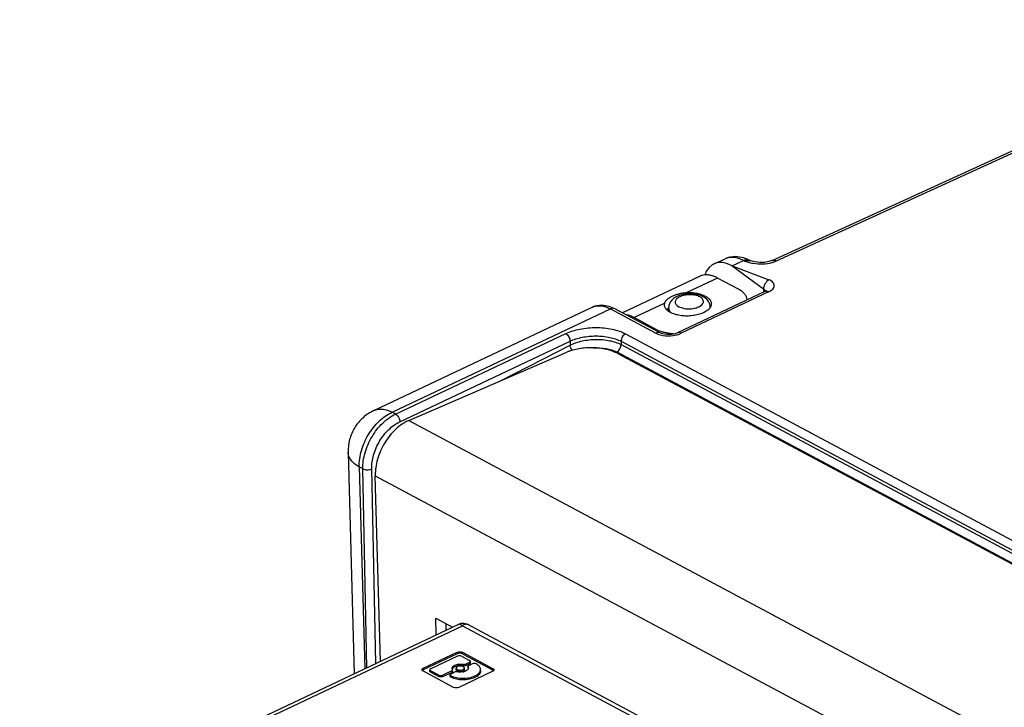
# Model space of a CAD drawing. Header units: inches. Extents: x 0 to 22, y 0 to 17.
# Tile 23 of 28: x 16 to 18.1, y 12.4 to 14. Entities that reach past the tile are written whole.
import ezdxf

# ---------------------------------------------------------------- set-up
doc = ezdxf.new("R2010")
doc.units = ezdxf.units.IN
doc.header["$LTSCALE"] = 1.21
doc.header["$MEASUREMENT"] = 0
doc.layers.get('0').update_dxf_attribs({"linetype": 'CONTINUOUS'})
doc.layers.add('02___PRT_ALL_AXES', color=7, linetype='CONTINUOUS')
doc.layers.add('FEATURES', color=7, linetype='CONTINUOUS')

msp = doc.modelspace()

# ---------------------------------------------------------------- linework, layer by layer
at = {"color": 7, "linetype": 'CONTINUOUS'}
for p, q in [((17.6226, 13.4315), (18.7901, 13.9653)), ((17.6319, 13.4304), (18.7994, 13.9643)), ((17.4934, 13.4238), (17.5183, 13.4352)), ((17.5717, 13.432), (17.559, 13.4372)), ((17.5336, 13.4198), (17.5587, 13.4313)), ((17.5336, 13.4198), (17.6029, 13.3686)), ((17.5336, 13.4198), (17.6149, 13.3888)), ((17.5608, 13.4302), (17.5587, 13.4313)), ((17.5717, 13.432), (17.5747, 13.4304)), ((17.575, 13.4303), (17.5747, 13.4304)), ((17.575, 13.4303), (17.575, 13.4303)), ((17.6029, 13.3686), (17.603, 13.3608)), ((17.6063, 13.3624), (17.4126, 13.2708)), ((17.6144, 13.3616), (17.4207, 13.27)), ((16.7388, 13.0987), (17.2234, 13.3278)), ((16.7792, 13.0948), (17.2637, 13.3239)), ((17.2233, 13.3278), (17.2234, 13.3278)), ((17.2735, 13.3243), (17.2611, 13.3296)), ((17.2637, 13.3239), (17.3642, 13.2703)), ((17.3741, 13.2706), (17.2735, 13.3243)), ((17.3927, 13.3187), (17.3927, 13.3261)), ((17.4125, 13.3307), (17.4154, 13.3289)), ((17.4851, 13.3279), (17.4851, 13.3286)), ((17.3902, 13.3205), (17.3918, 13.3216)), ((17.3918, 13.3216), (17.3927, 13.3221)), ((16.7867, 13.0907), (17.1645, 13.2693)), ((17.2969, 13.2687), (19.3472, 12.1744)), ((16.7963, 13.0737), (17.174, 13.2524)), ((17.0209, 13.165), (17.1741, 13.2437)), ((17.174, 13.2524), (17.1741, 13.2437)), ((17.287, 13.2521), (17.2871, 13.2448)), ((17.287, 13.2521), (19.3373, 12.1579)), ((17.2871, 13.2448), (19.3375, 12.1506)), ((17.2775, 13.2285), (19.3279, 12.1342)), ((16.7388, 13.0987), (16.7388, 13.0987)), ((16.7867, 13.0907), (16.7792, 13.0948)), ((16.6816, 13.0056), (16.695, 12.5149)), ((16.7063, 12.9739), (16.7184, 12.526)), ((16.7143, 12.9694), (16.7063, 12.9739)), ((16.7234, 12.5283), (16.7143, 12.9694)), ((16.7428, 12.5375), (16.7339, 12.9691)), ((16.9385, 12.6265), (16.932, 12.6263)), ((16.9262, 12.6242), (15.9531, 12.164)), ((15.9658, 12.1628), (16.9353, 12.6213)), ((16.9353, 12.6213), (18.5649, 11.7515)), ((18.5841, 11.7501), (16.9472, 12.6238)), ((16.8482, 12.527), (16.9235, 12.5626)), ((16.9235, 12.5626), (16.9236, 12.5592)), ((16.9353, 12.5591), (16.9352, 12.5625)), ((16.9352, 12.5625), (17.0033, 12.5262)), ((16.9236, 12.5592), (16.8483, 12.5236)), ((16.9246, 12.554), (16.8652, 12.5259)), ((16.9333, 12.554), (16.9512, 12.5444)), ((16.9353, 12.5591), (17.0033, 12.5228)), ((16.9508, 12.54), (16.9437, 12.5367)), ((16.9508, 12.54), (16.9508, 12.5366)), ((16.9529, 12.539), (16.9528, 12.5424)), ((16.9157, 12.4848), (16.8476, 12.5211)), ((16.8483, 12.5236), (16.8482, 12.527)), ((16.8632, 12.5201), (16.8631, 12.5235)), ((16.8648, 12.5181), (16.8647, 12.5215)), ((16.8826, 12.512), (16.8647, 12.5215)), ((16.8648, 12.5181), (16.8827, 12.5086)), ((16.9114, 12.5214), (16.8914, 12.5119)), ((16.8915, 12.5085), (16.9115, 12.518)), ((16.9103, 12.515), (16.9173, 12.5183)), ((16.9114, 12.5214), (16.9115, 12.518)), ((16.9135, 12.5238), (16.9125, 12.527)), ((16.9136, 12.5204), (16.9135, 12.5238)), ((16.9216, 12.5239), (16.9215, 12.5273)), ((17.0027, 12.5203), (16.9274, 12.4847)), ((16.9372, 12.536), (16.9373, 12.5326)), ((16.9396, 12.5244), (16.9395, 12.5278)), ((16.9438, 12.5333), (16.9437, 12.5367)), ((16.9508, 12.5366), (16.9438, 12.5333)), ((16.9476, 12.5278), (16.9475, 12.5312)), ((16.9475, 12.5312), (16.9485, 12.528)), ((16.9479, 12.527), (16.9476, 12.5278)), ((16.9479, 12.527), (16.9478, 12.5304)), ((16.9496, 12.5336), (16.9566, 12.5369)), ((16.9654, 12.5369), (16.9657, 12.5367)), ((17.0033, 12.5262), (17.0033, 12.5228)), ((17.0047, 12.5218), (17.0033, 12.5228)), ((16.8826, 12.512), (16.8827, 12.5086)), ((16.8915, 12.5085), (16.8914, 12.5119)), ((16.9083, 12.5092), (16.9082, 12.5126)), ((16.9099, 12.5072), (16.9098, 12.5106)), ((16.9101, 12.5104), (16.9098, 12.5106)), ((16.9099, 12.5072), (16.9102, 12.507)), ((16.9101, 12.5104), (16.9102, 12.507))]:
    msp.add_line(p, q, dxfattribs=at)
at = {"color": 3, "linetype": 'CONTINUOUS'}
for p, q in [((16.8164, 13.0767), (17.167, 13.228)), ((17.28, 13.225), (19.3037, 12.145)), ((16.8164, 13.0767), (18.9474, 11.9394)), ((16.7532, 12.5424), (16.742, 12.9539)), ((16.742, 12.9539), (18.873, 11.8166))]:
    msp.add_line(p, q, dxfattribs=at)
at = {"color": 7, "linetype": 'CONTINUOUS'}
for points in [[(17.559, 13.4372), (17.5413, 13.44), (17.5248, 13.4377), (17.5182, 13.4352)], [(17.6226, 13.4315), (17.6216, 13.431), (17.6147, 13.4288), (17.6056, 13.4272), (17.5952, 13.4269), (17.5844, 13.4281), (17.575, 13.4303)], [(17.6093, 13.3641), (17.6094, 13.3643), (17.6085, 13.3636), (17.6063, 13.3624)], [(17.2611, 13.3296), (17.2445, 13.3323), (17.2291, 13.3301), (17.2233, 13.3278)], [(17.4126, 13.2708), (17.4069, 13.2687), (17.3992, 13.2673), (17.3907, 13.267), (17.3828, 13.2678), (17.3768, 13.2694), (17.3741, 13.2706)], [(16.932, 12.6263), (16.9267, 12.6245), (16.9262, 12.6242)], [(16.9473, 12.6237), (16.9452, 12.6247), (16.9385, 12.6265)]]:
    msp.add_lwpolyline(points, dxfattribs=at)
for centre, radius, start, end in [((17.598, 13.5275), 0.1038, 256.7632, 260.4826), ((17.602, 13.4994), 0.0752, 285.2486, 287.1376), ((17.4503, 13.3156), 0.0401, 56.6287, 61.9822), ((17.2372, 13.2986), 0.0324, 113.954, 115.316), ((17.4734, 13.328), 0.0116, 357.4265, 2.708), ((17.4137, 13.3324), 0.0231, 224.3862, 228.1122), ((16.9306, 12.5489), 0.0303, 281.7936, 284.3275), ((16.943, 12.5241), 0.0056, 24.0914, 30.5049)]:
    msp.add_arc(centre, radius, start, end, dxfattribs=at)
msp.add_ellipse((17.5352, 13.333), major_axis=(-0.042, 0.0908), ratio=0.57618, start_param=-0.651355, end_param=0.525977, dxfattribs=at)
for points, knots in [([(17.5587, 13.4313), (17.5552, 13.4332), (17.5483, 13.4362), (17.5376, 13.4385), (17.5274, 13.4384), (17.5212, 13.4365), (17.5183, 13.4352)], [0, 0, 0, 0, 0.281742, 0.538653, 0.775212, 1, 1, 1, 1]), ([(17.5587, 13.4313), (17.5608, 13.4324), (17.5652, 13.4338), (17.5698, 13.4329), (17.5717, 13.432)], [0, 0, 0, 0, 0.533752, 1, 1, 1, 1]), ([(17.5608, 13.4302), (17.5631, 13.4312), (17.5678, 13.4325), (17.5727, 13.4315), (17.5746, 13.4305)], [0, 0, 0, 0, 0.530232, 1, 1, 1, 1]), ([(17.5608, 13.4302), (17.5632, 13.4309), (17.568, 13.4316), (17.5728, 13.431), (17.575, 13.4303)], [0, 0, 0, 0, 0.510214, 1, 1, 1, 1]), ([(17.5608, 13.4302), (17.5619, 13.4299), (17.5663, 13.4285), (17.5708, 13.4272), (17.5742, 13.4264)], [0, 0, 0, 0, 0.245769, 1, 1, 1, 1]), ([(17.5808, 13.4251), (17.5876, 13.4239), (17.6014, 13.4231), (17.6152, 13.425), (17.6218, 13.4268)], [0, 0, 0, 0, 0.50241, 1, 1, 1, 1]), ([(17.6226, 13.4315), (17.624, 13.4321), (17.6273, 13.4325), (17.6304, 13.4313), (17.6319, 13.4304)], [0, 0, 0, 0, 0.458487, 1, 1, 1, 1]), ([(17.6242, 13.4275), (17.6248, 13.4277), (17.6275, 13.4286), (17.6301, 13.4296), (17.6319, 13.4304)], [0, 0, 0, 0, 0.25866, 1, 1, 1, 1]), ([(17.6149, 13.3888), (17.6134, 13.3878), (17.6104, 13.3851), (17.6068, 13.3801), (17.6041, 13.3745), (17.6031, 13.3705), (17.6029, 13.3686)], [0, 0, 0, 0, 0.22742, 0.490609, 0.758841, 1, 1, 1, 1]), ([(17.6029, 13.3686), (17.6034, 13.3681), (17.6051, 13.3664), (17.6067, 13.3644), (17.6074, 13.3628)], [0, 0, 0, 0, 0.278066, 1, 1, 1, 1]), ([(17.6144, 13.3616), (17.6162, 13.3625), (17.6195, 13.3643), (17.6235, 13.3676), (17.6262, 13.3714), (17.6273, 13.3754), (17.6266, 13.3795), (17.6241, 13.3833), (17.6201, 13.3865), (17.6167, 13.3881), (17.6149, 13.3888)], [0, 0, 0, 0, 0.153648, 0.287553, 0.402801, 0.505053, 0.605131, 0.715687, 0.845987, 1, 1, 1, 1]), ([(17.4691, 13.3511), (17.4622, 13.3547), (17.45, 13.3576), (17.4339, 13.3576), (17.4217, 13.3556), (17.4107, 13.3517), (17.4012, 13.3456), (17.3944, 13.3369), (17.3927, 13.3297), (17.3927, 13.3261)], [0, 0, 0, 0, 0.254084, 0.390223, 0.524133, 0.650444, 0.768803, 0.883934, 1, 1, 1, 1]), ([(17.4617, 13.3508), (17.4588, 13.3523), (17.452, 13.3546), (17.4412, 13.3558), (17.43, 13.3551), (17.4199, 13.3524), (17.4129, 13.3487), (17.4092, 13.3448), (17.4076, 13.3419), (17.4071, 13.3388), (17.4082, 13.3346), (17.4106, 13.3321), (17.4125, 13.3307)], [0, 0, 0, 0, 0.136456, 0.292676, 0.453449, 0.602324, 0.726122, 0.777119, 0.821762, 0.862701, 0.903849, 1, 1, 1, 1]), ([(17.4154, 13.3289), (17.4184, 13.3273), (17.4256, 13.325), (17.435, 13.324), (17.443, 13.3244), (17.4489, 13.3252), (17.4545, 13.3266), (17.4624, 13.3296), (17.4703, 13.3355), (17.4696, 13.3429), (17.468, 13.3459), (17.4653, 13.3487), (17.463, 13.3501), (17.4617, 13.3508)], [0, 0, 0, 0, 0.138379, 0.296977, 0.378688, 0.458819, 0.535135, 0.605675, 0.806581, 0.847564, 0.891543, 0.941901, 1, 1, 1, 1]), ([(17.4851, 13.3286), (17.4849, 13.3328), (17.482, 13.341), (17.4758, 13.3469), (17.4723, 13.3491)], [0, 0, 0, 0, 0.500794, 1, 1, 1, 1]), ([(17.6144, 13.3616), (17.6131, 13.3623), (17.6104, 13.3633), (17.6075, 13.3629), (17.6063, 13.3624)], [0, 0, 0, 0, 0.540529, 1, 1, 1, 1]), ([(17.2241, 13.3282), (17.2269, 13.3294), (17.233, 13.3311), (17.243, 13.3312), (17.2534, 13.3288), (17.2602, 13.3258), (17.2637, 13.3239)], [0, 0, 0, 0, 0.223869, 0.460169, 0.717332, 1, 1, 1, 1]), ([(17.2735, 13.3243), (17.2721, 13.325), (17.2686, 13.3257), (17.2653, 13.3247), (17.2637, 13.3239)], [0, 0, 0, 0, 0.467044, 1, 1, 1, 1]), ([(17.3926, 13.3257), (17.3918, 13.3252), (17.3904, 13.3242), (17.389, 13.323), (17.3884, 13.3224)], [0, 0, 0, 0, 0.522335, 1, 1, 1, 1]), ([(17.3927, 13.3261), (17.3927, 13.3243), (17.3936, 13.3206), (17.3959, 13.3176), (17.3972, 13.3163)], [0, 0, 0, 0, 0.470827, 1, 1, 1, 1]), ([(17.1645, 13.2693), (17.1744, 13.274), (17.1968, 13.2807), (17.2319, 13.2839), (17.2663, 13.2805), (17.2878, 13.2736), (17.2969, 13.2687)], [0, 0, 0, 0, 0.242173, 0.509281, 0.771392, 1, 1, 1, 1]), ([(17.1645, 13.2693), (17.1658, 13.2686), (17.1684, 13.2665), (17.1723, 13.261), (17.174, 13.2558), (17.174, 13.2524)], [0, 0, 0, 0, 0.226289, 0.485769, 1, 1, 1, 1]), ([(17.174, 13.2524), (17.1825, 13.2564), (17.2016, 13.2622), (17.2315, 13.265), (17.2609, 13.2622), (17.2792, 13.2563), (17.287, 13.2521)], [0, 0, 0, 0, 0.242382, 0.509539, 0.771561, 1, 1, 1, 1]), ([(17.2969, 13.2687), (17.294, 13.2673), (17.2891, 13.2622), (17.287, 13.2555), (17.287, 13.2521)], [0, 0, 0, 0, 0.491726, 1, 1, 1, 1]), ([(17.3741, 13.2706), (17.3727, 13.2714), (17.3692, 13.2721), (17.3658, 13.271), (17.3642, 13.2703)], [0, 0, 0, 0, 0.466873, 1, 1, 1, 1]), ([(17.3642, 13.2703), (17.3654, 13.2697), (17.3706, 13.2672), (17.3762, 13.2658), (17.3806, 13.2651)], [0, 0, 0, 0, 0.227947, 1, 1, 1, 1]), ([(17.3806, 13.2651), (17.3876, 13.2641), (17.4013, 13.2639), (17.4148, 13.2672), (17.4207, 13.27)], [0, 0, 0, 0, 0.518765, 1, 1, 1, 1]), ([(17.4207, 13.27), (17.4194, 13.2707), (17.4167, 13.2717), (17.4138, 13.2713), (17.4126, 13.2708)], [0, 0, 0, 0, 0.540529, 1, 1, 1, 1]), ([(17.1741, 13.2437), (17.1825, 13.2479), (17.2016, 13.2542), (17.2315, 13.2574), (17.2609, 13.2549), (17.2793, 13.249), (17.2871, 13.2448)], [0, 0, 0, 0, 0.243486, 0.510583, 0.771982, 1, 1, 1, 1]), ([(17.1786, 13.2318), (17.1773, 13.2336), (17.1752, 13.2374), (17.1742, 13.2416), (17.1741, 13.2437)], [0, 0, 0, 0, 0.516346, 1, 1, 1, 1]), ([(17.2263, 13.2376), (17.2357, 13.2382), (17.2533, 13.2373), (17.2703, 13.2323), (17.2775, 13.2285)], [0, 0, 0, 0, 0.534467, 1, 1, 1, 1]), ([(17.2775, 13.2285), (17.2804, 13.2299), (17.285, 13.235), (17.2871, 13.2415), (17.2871, 13.2448)], [0, 0, 0, 0, 0.493784, 1, 1, 1, 1]), ([(16.7388, 13.0987), (16.7302, 13.0946), (16.7139, 13.0838), (16.6952, 13.0614), (16.6837, 13.0346), (16.6814, 13.0152), (16.6816, 13.0056)], [0, 0, 0, 0, 0.249986, 0.49998, 0.749985, 1, 1, 1, 1]), ([(16.7063, 12.9739), (16.7059, 12.9859), (16.7098, 13.011), (16.7252, 13.0458), (16.7485, 13.0755), (16.7687, 13.09), (16.7792, 13.0948)], [0, 0, 0, 0, 0.243698, 0.505874, 0.764812, 1, 1, 1, 1]), ([(16.7143, 12.9694), (16.714, 12.9814), (16.7179, 13.0065), (16.7333, 13.0413), (16.7563, 13.0711), (16.7763, 13.0858), (16.7867, 13.0907)], [0, 0, 0, 0, 0.243754, 0.506476, 0.765632, 1, 1, 1, 1]), ([(16.7388, 13.0987), (16.7417, 13.1), (16.748, 13.102), (16.7581, 13.1021), (16.7688, 13.0998), (16.7758, 13.0967), (16.7792, 13.0948)], [0, 0, 0, 0, 0.224458, 0.460561, 0.717477, 1, 1, 1, 1]), ([(16.7867, 13.0907), (16.7881, 13.09), (16.7906, 13.0878), (16.7945, 13.0824), (16.7962, 13.0772), (16.7963, 13.0737)], [0, 0, 0, 0, 0.226289, 0.485769, 1, 1, 1, 1]), ([(16.7339, 12.9691), (16.7337, 12.9795), (16.737, 13.0011), (16.7503, 13.0311), (16.7701, 13.0568), (16.7873, 13.0695), (16.7963, 13.0737)], [0, 0, 0, 0, 0.243771, 0.506574, 0.765757, 1, 1, 1, 1]), ([(16.7063, 12.9739), (16.7026, 12.9759), (16.6961, 12.9801), (16.6882, 12.9879), (16.683, 12.9964), (16.6817, 13.0026), (16.6816, 13.0056)], [0, 0, 0, 0, 0.29667, 0.557445, 0.787689, 1, 1, 1, 1]), ([(16.7143, 12.9694), (16.7156, 12.9687), (16.7188, 12.9676), (16.7254, 12.9669), (16.7308, 12.9677), (16.7339, 12.9691)], [0, 0, 0, 0, 0.228572, 0.491422, 1, 1, 1, 1]), ([(16.9353, 12.6213), (16.9345, 12.622), (16.9329, 12.6232), (16.9305, 12.6244), (16.9282, 12.6248), (16.9268, 12.6245), (16.9262, 12.6242)], [0, 0, 0, 0, 0.31505, 0.580527, 0.803308, 1, 1, 1, 1]), ([(16.9472, 12.6238), (16.9464, 12.6242), (16.9446, 12.6247), (16.9415, 12.6245), (16.9383, 12.6234), (16.9363, 12.6221), (16.9353, 12.6213)], [0, 0, 0, 0, 0.209192, 0.437876, 0.69944, 1, 1, 1, 1]), ([(16.9235, 12.5626), (16.9253, 12.5635), (16.9294, 12.5641), (16.9335, 12.5635), (16.9352, 12.5625)], [0, 0, 0, 0, 0.509539, 1, 1, 1, 1]), ([(16.9353, 12.5591), (16.9336, 12.56), (16.9295, 12.5607), (16.9254, 12.56), (16.9236, 12.5592)], [0, 0, 0, 0, 0.490469, 1, 1, 1, 1]), ([(16.9333, 12.554), (16.932, 12.5547), (16.929, 12.5551), (16.9259, 12.5547), (16.9246, 12.554)], [0, 0, 0, 0, 0.490469, 1, 1, 1, 1]), ([(16.9508, 12.54), (16.9513, 12.5403), (16.9523, 12.5409), (16.9528, 12.542), (16.9528, 12.5424)], [0, 0, 0, 0, 0.574188, 1, 1, 1, 1]), ([(16.9529, 12.539), (16.9529, 12.5386), (16.9524, 12.5375), (16.9514, 12.5369), (16.9508, 12.5366)], [0, 0, 0, 0, 0.425817, 1, 1, 1, 1]), ([(16.9528, 12.5424), (16.9528, 12.5428), (16.9524, 12.5437), (16.9516, 12.5442), (16.9512, 12.5444)], [0, 0, 0, 0, 0.438904, 1, 1, 1, 1]), ([(16.9654, 12.5369), (16.9641, 12.5376), (16.961, 12.5381), (16.958, 12.5376), (16.9566, 12.5369)], [0, 0, 0, 0, 0.490469, 1, 1, 1, 1]), ([(16.8455, 12.5238), (16.8454, 12.5244), (16.8462, 12.5259), (16.8474, 12.5266), (16.8482, 12.527)], [0, 0, 0, 0, 0.425817, 1, 1, 1, 1]), ([(16.8476, 12.5211), (16.847, 12.5214), (16.846, 12.5221), (16.8455, 12.5233), (16.8455, 12.5238)], [0, 0, 0, 0, 0.561098, 1, 1, 1, 1]), ([(16.8483, 12.5236), (16.8481, 12.5235), (16.8474, 12.5231), (16.8467, 12.5226), (16.8463, 12.5222)], [0, 0, 0, 0, 0.275845, 1, 1, 1, 1]), ([(16.8652, 12.5259), (16.8646, 12.5257), (16.8636, 12.5251), (16.8631, 12.524), (16.8631, 12.5235)], [0, 0, 0, 0, 0.574188, 1, 1, 1, 1]), ([(16.8631, 12.5235), (16.8631, 12.5231), (16.8635, 12.5223), (16.8643, 12.5218), (16.8647, 12.5215)], [0, 0, 0, 0, 0.438904, 1, 1, 1, 1]), ([(16.8648, 12.5181), (16.8644, 12.5183), (16.8636, 12.5189), (16.8632, 12.5197), (16.8632, 12.5201)], [0, 0, 0, 0, 0.561098, 1, 1, 1, 1]), ([(16.9114, 12.5214), (16.912, 12.5217), (16.913, 12.5223), (16.9135, 12.5234), (16.9135, 12.5238)], [0, 0, 0, 0, 0.574119, 1, 1, 1, 1]), ([(16.9136, 12.5204), (16.9136, 12.52), (16.9131, 12.5189), (16.9121, 12.5183), (16.9115, 12.518)], [0, 0, 0, 0, 0.425884, 1, 1, 1, 1]), ([(16.9125, 12.527), (16.9125, 12.5279), (16.9131, 12.5299), (16.9154, 12.5323), (16.9187, 12.5342), (16.9214, 12.5351), (16.9229, 12.5355)], [0, 0, 0, 0, 0.185939, 0.408256, 0.681089, 1, 1, 1, 1]), ([(16.9185, 12.5305), (16.9178, 12.5302), (16.9156, 12.529), (16.9134, 12.527), (16.9129, 12.5252)], [0, 0, 0, 0, 0.298499, 1, 1, 1, 1]), ([(16.9238, 12.519), (16.9226, 12.5192), (16.9204, 12.5193), (16.9182, 12.5188), (16.9173, 12.5183)], [0, 0, 0, 0, 0.517098, 1, 1, 1, 1]), ([(16.9242, 12.5324), (16.9237, 12.5323), (16.9218, 12.5318), (16.9199, 12.5312), (16.9185, 12.5305)], [0, 0, 0, 0, 0.263748, 1, 1, 1, 1]), ([(16.9245, 12.5307), (16.9237, 12.5304), (16.9223, 12.5295), (16.9215, 12.528), (16.9215, 12.5273)], [0, 0, 0, 0, 0.574038, 1, 1, 1, 1]), ([(16.9215, 12.5273), (16.9215, 12.5268), (16.9219, 12.5259), (16.9231, 12.5247), (16.9248, 12.5239), (16.9278, 12.523), (16.9319, 12.5229), (16.9351, 12.5236), (16.9365, 12.5243)], [0, 0, 0, 0, 0.078313, 0.171987, 0.287067, 0.421517, 0.719969, 1, 1, 1, 1]), ([(16.9227, 12.5218), (16.9226, 12.5219), (16.922, 12.5225), (16.9216, 12.5233), (16.9216, 12.5239)], [0, 0, 0, 0, 0.282577, 1, 1, 1, 1]), ([(16.9366, 12.5209), (16.9355, 12.5204), (16.933, 12.5197), (16.9292, 12.5195), (16.9256, 12.5201), (16.9235, 12.5211), (16.9227, 12.5218)], [0, 0, 0, 0, 0.252384, 0.52924, 0.789878, 1, 1, 1, 1]), ([(16.9229, 12.5355), (16.924, 12.5358), (16.9287, 12.5367), (16.9337, 12.5367), (16.9372, 12.536)], [0, 0, 0, 0, 0.245833, 1, 1, 1, 1]), ([(16.9303, 12.5185), (16.9297, 12.5185), (16.9275, 12.5185), (16.9254, 12.5188), (16.9238, 12.519)], [0, 0, 0, 0, 0.255332, 1, 1, 1, 1]), ([(16.9308, 12.5331), (16.9303, 12.5331), (16.928, 12.533), (16.9258, 12.5327), (16.9242, 12.5324)], [0, 0, 0, 0, 0.253777, 1, 1, 1, 1]), ([(16.9395, 12.5278), (16.9395, 12.5282), (16.9391, 12.5292), (16.9379, 12.5303), (16.9362, 12.5312), (16.9332, 12.532), (16.9291, 12.5322), (16.9259, 12.5314), (16.9245, 12.5307)], [0, 0, 0, 0, 0.078313, 0.171987, 0.287067, 0.421517, 0.719969, 1, 1, 1, 1]), ([(16.9368, 12.5192), (16.9363, 12.5191), (16.9341, 12.5187), (16.9319, 12.5185), (16.9303, 12.5185)], [0, 0, 0, 0, 0.245046, 1, 1, 1, 1]), ([(16.9373, 12.5326), (16.9368, 12.5327), (16.9347, 12.533), (16.9325, 12.5331), (16.9308, 12.5331)], [0, 0, 0, 0, 0.242977, 1, 1, 1, 1]), ([(16.9365, 12.5243), (16.9374, 12.5247), (16.9387, 12.5255), (16.9395, 12.5271), (16.9395, 12.5278)], [0, 0, 0, 0, 0.574038, 1, 1, 1, 1]), ([(16.9396, 12.5244), (16.9396, 12.5237), (16.9388, 12.5221), (16.9374, 12.5213), (16.9366, 12.5209)], [0, 0, 0, 0, 0.425965, 1, 1, 1, 1]), ([(16.9372, 12.536), (16.9384, 12.5358), (16.9406, 12.5357), (16.9428, 12.5363), (16.9437, 12.5367)], [0, 0, 0, 0, 0.517098, 1, 1, 1, 1]), ([(16.9438, 12.5333), (16.9429, 12.5329), (16.9407, 12.5323), (16.9385, 12.5324), (16.9373, 12.5326)], [0, 0, 0, 0, 0.482907, 1, 1, 1, 1]), ([(16.9425, 12.5211), (16.9422, 12.5209), (16.9408, 12.5203), (16.9393, 12.5198), (16.9381, 12.5195)], [0, 0, 0, 0, 0.237653, 1, 1, 1, 1]), ([(16.9485, 12.528), (16.9485, 12.5274), (16.9482, 12.526), (16.947, 12.5241), (16.945, 12.5224), (16.9434, 12.5215), (16.9425, 12.5211)], [0, 0, 0, 0, 0.202506, 0.42891, 0.693573, 1, 1, 1, 1]), ([(16.9496, 12.5336), (16.949, 12.5333), (16.948, 12.5328), (16.9475, 12.5317), (16.9475, 12.5312)], [0, 0, 0, 0, 0.574119, 1, 1, 1, 1]), ([(16.963, 12.5102), (16.9649, 12.511), (16.9682, 12.5129), (16.9722, 12.5164), (16.9748, 12.5203), (16.9754, 12.5232), (16.9754, 12.5246)], [0, 0, 0, 0, 0.306281, 0.571223, 0.797595, 1, 1, 1, 1]), ([(16.9754, 12.5212), (16.9755, 12.5198), (16.9749, 12.5169), (16.9723, 12.513), (16.9683, 12.5095), (16.965, 12.5076), (16.9631, 12.5068)], [0, 0, 0, 0, 0.202407, 0.428781, 0.693719, 1, 1, 1, 1]), ([(16.9754, 12.5246), (16.9753, 12.5257), (16.9748, 12.5281), (16.9728, 12.5314), (16.9697, 12.5343), (16.9671, 12.5359), (16.9657, 12.5367)], [0, 0, 0, 0, 0.211022, 0.440775, 0.70232, 1, 1, 1, 1]), ([(17.0054, 12.5235), (17.0054, 12.5229), (17.0047, 12.5215), (17.0034, 12.5207), (17.0027, 12.5203)], [0, 0, 0, 0, 0.425817, 1, 1, 1, 1]), ([(17.0033, 12.5262), (17.0038, 12.5259), (17.0048, 12.5252), (17.0054, 12.524), (17.0054, 12.5235)], [0, 0, 0, 0, 0.561098, 1, 1, 1, 1]), ([(16.8826, 12.512), (16.8839, 12.5113), (16.8869, 12.5108), (16.89, 12.5113), (16.8914, 12.5119)], [0, 0, 0, 0, 0.490469, 1, 1, 1, 1]), ([(16.8915, 12.5085), (16.8901, 12.5079), (16.887, 12.5074), (16.884, 12.5079), (16.8827, 12.5086)], [0, 0, 0, 0, 0.509539, 1, 1, 1, 1]), ([(16.9103, 12.515), (16.9097, 12.5148), (16.9087, 12.5142), (16.9082, 12.5131), (16.9082, 12.5126)], [0, 0, 0, 0, 0.574188, 1, 1, 1, 1]), ([(16.9082, 12.5126), (16.9082, 12.5122), (16.9086, 12.5114), (16.9094, 12.5108), (16.9098, 12.5106)], [0, 0, 0, 0, 0.438904, 1, 1, 1, 1]), ([(16.9099, 12.5072), (16.9095, 12.5074), (16.9087, 12.508), (16.9083, 12.5088), (16.9083, 12.5092)], [0, 0, 0, 0, 0.561098, 1, 1, 1, 1]), ([(16.9101, 12.5104), (16.9138, 12.5085), (16.9224, 12.5057), (16.9361, 12.5044), (16.9501, 12.5056), (16.9591, 12.5083), (16.963, 12.5102)], [0, 0, 0, 0, 0.228657, 0.49071, 0.757763, 1, 1, 1, 1]), ([(16.9631, 12.5068), (16.9592, 12.5049), (16.9502, 12.5022), (16.9362, 12.5009), (16.9225, 12.5023), (16.9139, 12.5051), (16.9102, 12.507)], [0, 0, 0, 0, 0.242241, 0.509295, 0.771347, 1, 1, 1, 1]), ([(16.9274, 12.4847), (16.9255, 12.4839), (16.9215, 12.4832), (16.9174, 12.4839), (16.9157, 12.4848)], [0, 0, 0, 0, 0.509539, 1, 1, 1, 1])]:
    msp.add_open_spline(points, degree=3, knots=knots, dxfattribs=at)
at = {"color": 3, "linetype": 'CONTINUOUS'}
for points, knots in [([(17.28, 13.225), (17.2782, 13.226), (17.2743, 13.2278), (17.2661, 13.2311), (17.2547, 13.2344), (17.24, 13.2369), (17.2246, 13.238), (17.2091, 13.2377), (17.194, 13.236), (17.182, 13.2333), (17.1731, 13.2305), (17.169, 13.2289), (17.167, 13.228)], [0, 0, 0, 0, 0.052961, 0.109158, 0.229735, 0.358726, 0.49266, 0.627598, 0.759536, 0.8848, 0.943882, 1, 1, 1, 1]), ([(16.8164, 13.0767), (16.8139, 13.0756), (16.8088, 13.0731), (16.7988, 13.067), (16.7868, 13.0573), (16.7738, 13.0432), (16.7625, 13.027), (16.7533, 13.0093), (16.7466, 12.9909), (16.7432, 12.9752), (16.742, 12.9628), (16.7419, 12.9568), (16.742, 12.9539)], [0, 0, 0, 0, 0.054785, 0.111954, 0.232429, 0.359582, 0.490987, 0.623674, 0.754548, 0.880826, 0.941481, 1, 1, 1, 1])]:
    msp.add_open_spline(points, degree=3, knots=knots, dxfattribs=at)
at = {"layer": '02___PRT_ALL_AXES', "color": 7, "linetype": 'CONTINUOUS'}
for p, q in [((17.4609, 13.3962), (17.2901, 13.3155)), ((17.5013, 13.3924), (17.4332, 13.3602)), ((17.4654, 13.3561), (17.4706, 13.3541)), ((17.4706, 13.3541), (17.474, 13.3525)), ((17.3839, 13.3369), (17.3159, 13.3047)), ((17.3834, 13.3328), (17.3839, 13.3369)), ((17.4849, 13.3272), (17.4825, 13.3242)), ((17.3901, 13.3205), (17.3882, 13.3223)), ((17.3925, 13.3186), (17.3901, 13.3205)), ((17.3968, 13.316), (17.3925, 13.3186)), ((16.8994, 12.6116), (16.899, 12.6257))]:
    msp.add_line(p, q, dxfattribs=at)
at = {"layer": '02___PRT_ALL_AXES', "color": 3, "linetype": 'CONTINUOUS'}
for p, q in [((16.8772, 12.6011), (16.8762, 12.6379)), ((16.8762, 12.6379), (16.9133, 12.6181))]:
    msp.add_line(p, q, dxfattribs=at)
at = {"layer": '02___PRT_ALL_AXES', "color": 7, "linetype": 'CONTINUOUS'}
for centre, radius, start, end in [((17.469, 13.3373), 0.0188, 327.5133, 329.8218), ((17.4743, 13.3353), 0.0131, 354.2429, 1.5753)]:
    msp.add_arc(centre, radius, start, end, dxfattribs=at)
for points, knots in [([(17.3839, 13.3369), (17.3841, 13.3376), (17.3847, 13.3391), (17.386, 13.3413), (17.3876, 13.3433), (17.3895, 13.3453), (17.3918, 13.3471), (17.3945, 13.3489), (17.3974, 13.3506), (17.4006, 13.3523), (17.4041, 13.3538), (17.4091, 13.3557), (17.4158, 13.3577), (17.4243, 13.3595), (17.4302, 13.3601), (17.4332, 13.3602)], [0, 0, 0, 0, 0.041222, 0.083962, 0.129134, 0.177425, 0.229283, 0.284898, 0.344291, 0.407314, 0.473723, 0.543172, 0.689537, 0.842967, 1, 1, 1, 1]), ([(17.4332, 13.3602), (17.4361, 13.3603), (17.4417, 13.3603), (17.45, 13.3596), (17.4579, 13.3583), (17.463, 13.3569), (17.4654, 13.3561)], [0, 0, 0, 0, 0.261424, 0.518637, 0.766282, 1, 1, 1, 1]), ([(17.474, 13.3525), (17.475, 13.3519), (17.4769, 13.3508), (17.4803, 13.3484), (17.4832, 13.3456), (17.4853, 13.3426), (17.4864, 13.3403), (17.4872, 13.338), (17.4873, 13.3364), (17.4874, 13.3356)], [0, 0, 0, 0, 0.153346, 0.297647, 0.558541, 0.676794, 0.788487, 0.895474, 1, 1, 1, 1]), ([(17.3882, 13.3223), (17.3875, 13.3231), (17.3861, 13.3247), (17.3846, 13.3273), (17.3837, 13.33), (17.3834, 13.3319), (17.3834, 13.3328)], [0, 0, 0, 0, 0.272857, 0.526877, 0.767088, 1, 1, 1, 1]), ([(17.4825, 13.3242), (17.4816, 13.3232), (17.4794, 13.3212), (17.4757, 13.3185), (17.4714, 13.3161), (17.4665, 13.3139), (17.4611, 13.3121), (17.4554, 13.3105), (17.4494, 13.3094), (17.4431, 13.3086), (17.4368, 13.3082), (17.4304, 13.3081), (17.4241, 13.3085), (17.418, 13.3093), (17.4121, 13.3104), (17.4066, 13.3119), (17.4015, 13.3137), (17.3983, 13.3152), (17.3968, 13.316)], [0, 0, 0, 0, 0.046253, 0.096828, 0.151685, 0.210574, 0.273063, 0.338595, 0.406513, 0.476087, 0.546547, 0.617093, 0.686927, 0.755256, 0.821345, 0.884557, 0.944301, 1, 1, 1, 1]), ([(17.4873, 13.334), (17.4872, 13.3329), (17.4867, 13.3308), (17.4858, 13.3288), (17.4852, 13.3279)], [0, 0, 0, 0, 0.485843, 1, 1, 1, 1])]:
    msp.add_open_spline(points, degree=3, knots=knots, dxfattribs=at)
at = {"layer": 'FEATURES', "color": 7, "linetype": 'CONTINUOUS'}
for p, q in [((17.5475, 13.3677), (17.5013, 13.3924)), ((17.3621, 13.28), (17.3159, 13.3047)), ((17.3622, 13.277), (17.3621, 13.28))]:
    msp.add_line(p, q, dxfattribs=at)
for centre, radius, start, end in [((17.4029, 13.3601), 0.09, 248.4415, 252.1607), ((17.4062, 13.37), 0.1003, 252.1021, 254.0077)]:
    msp.add_arc(centre, radius, start, end, dxfattribs=at)
for points, knots in [([(17.4729, 13.3994), (17.4708, 13.3992), (17.4677, 13.3987), (17.4637, 13.3975), (17.4618, 13.3967), (17.4609, 13.3962)], [0, 0, 0, 0, 0.505423, 0.753438, 1, 1, 1, 1]), ([(17.5013, 13.3924), (17.4989, 13.3937), (17.4941, 13.3959), (17.4869, 13.3982), (17.4798, 13.3995), (17.4751, 13.3995), (17.4729, 13.3994)], [0, 0, 0, 0, 0.273967, 0.53102, 0.772153, 1, 1, 1, 1]), ([(17.5669, 13.3437), (17.5668, 13.3448), (17.5665, 13.3471), (17.5655, 13.3504), (17.5638, 13.3536), (17.5616, 13.3568), (17.5588, 13.3598), (17.5555, 13.3626), (17.5517, 13.3653), (17.549, 13.3669), (17.5475, 13.3677)], [0, 0, 0, 0, 0.104394, 0.211409, 0.323211, 0.441567, 0.567766, 0.702661, 0.846741, 1, 1, 1, 1]), ([(17.3159, 13.3047), (17.3132, 13.3061), (17.3078, 13.3086), (17.3021, 13.3103), (17.2993, 13.3109)], [0, 0, 0, 0, 0.518232, 1, 1, 1, 1]), ([(17.3621, 13.28), (17.3627, 13.2797), (17.3652, 13.2784), (17.3678, 13.2772), (17.3698, 13.2765)], [0, 0, 0, 0, 0.241921, 1, 1, 1, 1]), ([(17.3785, 13.2735), (17.3808, 13.2729), (17.3854, 13.2717), (17.3925, 13.2704), (17.3999, 13.2694), (17.405, 13.269), (17.4075, 13.2689)], [0, 0, 0, 0, 0.238627, 0.486053, 0.740485, 1, 1, 1, 1])]:
    msp.add_open_spline(points, degree=3, knots=knots, dxfattribs=at)

doc.saveas('drawing.dxf')
